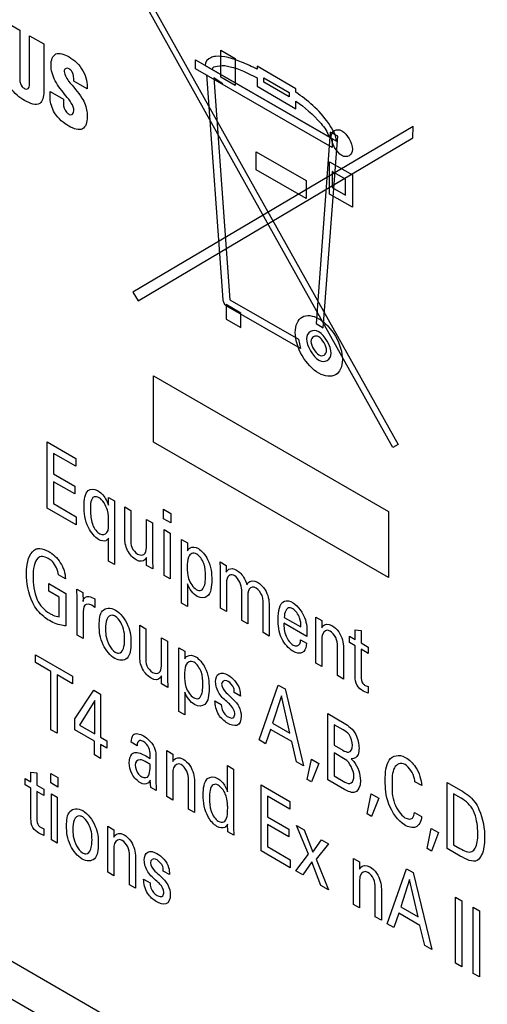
# Model space of a CAD drawing. Header units: inches. Extents: x 0 to 22, y 0 to 17.
# Tile 37 of 75: x 3.52 to 3.81, y 11.714 to 12.324. Entities that reach past the tile are written whole.
import ezdxf

# ---------------------------------------------------------------- set-up
doc = ezdxf.new("R2010")
doc.units = ezdxf.units.IN
doc.header["$LTSCALE"] = 1.21
doc.header["$MEASUREMENT"] = 0
doc.layers.get('0').update_dxf_attribs({"linetype": 'CONTINUOUS'})

msp = doc.modelspace()

# ---------------------------------------------------------------- linework, layer by layer
at = {"color": 3, "linetype": 'CONTINUOUS'}
for p, q in [((2.41393, 12.37634), (3.80976, 11.5704)), ((3.76839, 11.57062), (2.42842, 12.3443))]:
    msp.add_line(p, q, dxfattribs=at)
at = {"color": 40, "linetype": 'CONTINUOUS'}
for p, q in [((3.58759, 12.35942), (3.75452, 12.06074)), ((3.75133, 12.05901), (3.58761, 12.35223)), ((3.51135, 12.3228), (3.52016, 12.31772)), ((3.52016, 12.31772), (3.52016, 12.28682)), ((3.52628, 12.31418), (3.53508, 12.3091)), ((3.52628, 12.28355), (3.52628, 12.31418)), ((3.53508, 12.3091), (3.53508, 12.27944)), ((3.6448, 12.30531), (3.65368, 12.30018)), ((3.6448, 12.28845), (3.6448, 12.30531)), ((3.62903, 12.29937), (3.71362, 12.25053)), ((3.62903, 12.29375), (3.62903, 12.29937)), ((3.63503, 12.29571), (3.71634, 12.24876)), ((3.65368, 12.30018), (3.65368, 12.28332)), ((3.69126, 12.28138), (3.66718, 12.29528)), ((3.66718, 12.29528), (3.66718, 12.29342)), ((3.71362, 12.2449), (3.62903, 12.29375)), ((3.64606, 12.15038), (3.63597, 12.29016)), ((3.65368, 12.28332), (3.6448, 12.28845)), ((3.56191, 12.28134), (3.55376, 12.28605)), ((3.64591, 12.28442), (3.64035, 12.28801)), ((3.64035, 12.28801), (3.65034, 12.15055)), ((3.66718, 12.28804), (3.66718, 12.28286)), ((3.66718, 12.28286), (3.69126, 12.26896)), ((3.67138, 12.28818), (3.68709, 12.27911)), ((3.67138, 12.28539), (3.67138, 12.28818)), ((3.68709, 12.27632), (3.67138, 12.28539)), ((3.53905, 12.27957), (3.54724, 12.27484)), ((3.53905, 12.2752), (3.53905, 12.27957)), ((3.68709, 12.27911), (3.68709, 12.27632)), ((3.69126, 12.27917), (3.69126, 12.28138)), ((3.54724, 12.27484), (3.54724, 12.27194)), ((3.69126, 12.26896), (3.69126, 12.27363)), ((3.76376, 12.25799), (3.5903, 12.15531)), ((3.76372, 12.25086), (3.76376, 12.25799)), ((3.71239, 12.25445), (3.70378, 12.13579)), ((3.70812, 12.13313), (3.71717, 12.25198)), ((3.71717, 12.25198), (3.71239, 12.25445)), ((3.59344, 12.14993), (3.76372, 12.25086)), ((3.71362, 12.25053), (3.71362, 12.2449)), ((3.66653, 12.24228), (3.69747, 12.22442)), ((3.66653, 12.23114), (3.66653, 12.24228)), ((3.71207, 12.23603), (3.72617, 12.22789)), ((3.71207, 12.21603), (3.71207, 12.23603)), ((3.69747, 12.21328), (3.66653, 12.23114)), ((3.72202, 12.22524), (3.71362, 12.23009)), ((3.71362, 12.23009), (3.71362, 12.22021)), ((3.72617, 12.22789), (3.72617, 12.20789)), ((3.69747, 12.22442), (3.69747, 12.21328)), ((3.72202, 12.21536), (3.72202, 12.22524)), ((3.72617, 12.20789), (3.71207, 12.21603)), ((3.71362, 12.22021), (3.72202, 12.21536)), ((3.5903, 12.15531), (3.59344, 12.14993)), ((3.65034, 12.15055), (3.69273, 12.12607)), ((3.65717, 12.14222), (3.64798, 12.14752)), ((3.64798, 12.14752), (3.64798, 12.13857)), ((3.694, 12.1202), (3.64806, 12.14673)), ((3.65717, 12.13327), (3.65717, 12.14222)), ((3.64798, 12.13857), (3.65717, 12.13327)), ((3.70378, 12.13579), (3.70812, 12.13313)), ((3.69273, 12.12607), (3.694, 12.1202)), ((3.60308, 12.10326), (3.74847, 12.01931)), ((3.60308, 12.06231), (3.60308, 12.10326)), ((3.53711, 12.06238), (3.55489, 12.05211)), ((3.53711, 12.0214), (3.53711, 12.06238)), ((3.74847, 11.97836), (3.60308, 12.06231)), ((3.75452, 12.06074), (3.75133, 12.05901)), ((3.55489, 12.04728), (3.54104, 12.05528)), ((3.54104, 12.05528), (3.54104, 12.04251)), ((3.55489, 12.05211), (3.55489, 12.04728)), ((3.54104, 12.04251), (3.55423, 12.0349)), ((3.55423, 12.03013), (3.54104, 12.03774)), ((3.54104, 12.03774), (3.54104, 12.02412)), ((3.55423, 12.0349), (3.55423, 12.03013)), ((3.57505, 12.02327), (3.57516, 12.02792)), ((3.57516, 12.02792), (3.57889, 12.02576)), ((3.55521, 12.01095), (3.53711, 12.0214)), ((3.54104, 12.02412), (3.55521, 12.01594)), ((3.57882, 12.02115), (3.57882, 11.98636)), ((3.58519, 12.02213), (3.58896, 12.01995)), ((3.58519, 12.003), (3.58519, 12.02213)), ((3.58896, 12.01995), (3.58896, 12.00162)), ((3.60923, 12.02062), (3.61367, 12.01805)), ((3.60923, 12.01477), (3.60923, 12.02062)), ((3.55521, 12.01594), (3.55521, 12.01095)), ((3.59862, 12.01438), (3.60243, 12.01218)), ((3.59862, 11.99826), (3.59862, 12.01438)), ((3.61367, 12.01221), (3.60923, 12.01477)), ((3.61367, 12.01805), (3.61367, 12.01221)), ((3.74847, 12.01931), (3.74847, 11.97836)), ((3.60243, 12.01218), (3.60243, 11.98902)), ((3.60962, 12.00802), (3.61332, 12.00589)), ((3.60962, 11.97953), (3.60962, 12.00802)), ((3.57509, 11.98852), (3.57509, 12.00265)), ((3.61332, 12.00589), (3.61332, 11.9774)), ((3.62027, 12.00187), (3.624, 11.99972)), ((3.62039, 11.99715), (3.62027, 12.00187)), ((3.62039, 11.96236), (3.62039, 11.99715)), ((3.624, 11.99972), (3.62408, 11.99496)), ((3.5987, 11.98584), (3.59862, 11.99077)), ((3.57882, 11.98636), (3.57509, 11.98852)), ((3.60255, 11.98361), (3.5987, 11.98584)), ((3.60243, 11.98902), (3.60255, 11.98361)), ((3.64439, 11.98795), (3.64812, 11.98579)), ((3.64447, 11.9841), (3.64439, 11.98795)), ((3.64447, 11.95941), (3.64447, 11.9841)), ((3.64812, 11.98579), (3.64812, 11.98165)), ((3.54849, 11.97755), (3.54421, 11.98002)), ((3.61332, 11.9774), (3.60962, 11.97953)), ((3.5382, 11.97452), (3.54861, 11.96851)), ((3.5382, 11.96981), (3.5382, 11.97452)), ((3.55557, 11.97119), (3.5593, 11.96904)), ((3.55577, 11.96529), (3.55557, 11.97119)), ((3.62404, 11.97438), (3.62404, 11.96025)), ((3.6482, 11.97343), (3.6482, 11.95726)), ((3.54468, 11.96607), (3.5382, 11.96981)), ((3.54468, 11.95393), (3.54468, 11.96607)), ((3.54861, 11.96851), (3.54861, 11.94831)), ((3.55577, 11.94258), (3.55577, 11.96529)), ((3.5593, 11.96904), (3.55938, 11.96349)), ((3.56409, 11.96638), (3.56664, 11.96503)), ((3.56664, 11.96503), (3.56664, 11.9598)), ((3.6577, 11.95177), (3.6577, 11.97061)), ((3.66143, 11.96556), (3.66143, 11.94961)), ((3.56594, 11.96044), (3.56488, 11.96111)), ((3.56664, 11.9598), (3.56594, 11.96044)), ((3.62404, 11.96025), (3.62039, 11.96236)), ((3.6482, 11.95726), (3.64447, 11.95941)), ((3.67093, 11.94413), (3.67093, 11.96241)), ((3.67466, 11.9611), (3.67466, 11.94197)), ((3.5595, 11.95559), (3.5595, 11.94043)), ((3.68399, 11.95362), (3.69423, 11.9477)), ((3.70351, 11.95381), (3.70721, 11.95168)), ((3.70355, 11.95049), (3.70351, 11.95381)), ((3.59446, 11.94874), (3.59823, 11.94656)), ((3.59446, 11.92961), (3.59446, 11.94874)), ((3.59823, 11.94656), (3.59823, 11.92823)), ((3.66143, 11.94961), (3.6577, 11.95177)), ((3.698, 11.94178), (3.68383, 11.94997)), ((3.70355, 11.9253), (3.70355, 11.95049)), ((3.70721, 11.95168), (3.70724, 11.94706)), ((3.5595, 11.94043), (3.55577, 11.94258)), ((3.60789, 11.94098), (3.6117, 11.93878)), ((3.60789, 11.92487), (3.60789, 11.94098)), ((3.67466, 11.94197), (3.67093, 11.94413)), ((3.72441, 11.94186), (3.72791, 11.93984)), ((3.72441, 11.93794), (3.72441, 11.94186)), ((3.72791, 11.9458), (3.73156, 11.94539)), ((3.72791, 11.93984), (3.72791, 11.9458)), ((3.73156, 11.94539), (3.73156, 11.93773)), ((3.6117, 11.93878), (3.6117, 11.91563)), ((3.61862, 11.93479), (3.62235, 11.93263)), ((3.61874, 11.93006), (3.61862, 11.93479)), ((3.69412, 11.93965), (3.69781, 11.93752)), ((3.70724, 11.93956), (3.70724, 11.92316)), ((3.71694, 11.91756), (3.71694, 11.93567)), ((3.72071, 11.93474), (3.72071, 11.91539)), ((3.72791, 11.93592), (3.72441, 11.93794)), ((3.72791, 11.91691), (3.72791, 11.93592)), ((3.73156, 11.93773), (3.73595, 11.93519)), ((3.73595, 11.93519), (3.73595, 11.93128)), ((3.52994, 11.93044), (3.55283, 11.91722)), ((3.52994, 11.92562), (3.52994, 11.93044)), ((3.61874, 11.89527), (3.61874, 11.93006)), ((3.62235, 11.93263), (3.62243, 11.92788)), ((3.73595, 11.93128), (3.73156, 11.93381)), ((3.73156, 11.93381), (3.73156, 11.91673)), ((3.53944, 11.92013), (3.52994, 11.92562)), ((3.70724, 11.92316), (3.70355, 11.9253)), ((3.53944, 11.88398), (3.53944, 11.92013)), ((3.55283, 11.9124), (3.54333, 11.91788)), ((3.54333, 11.91788), (3.54333, 11.88173)), ((3.55283, 11.91722), (3.55283, 11.9124)), ((3.60797, 11.91244), (3.60789, 11.91737)), ((3.72071, 11.91539), (3.71694, 11.91756)), ((3.61182, 11.91022), (3.60797, 11.91244)), ((3.6117, 11.91563), (3.61182, 11.91022)), ((3.66836, 11.87758), (3.68029, 11.91166)), ((3.68029, 11.91166), (3.68449, 11.90924)), ((3.73419, 11.91141), (3.73595, 11.91067)), ((3.73595, 11.91067), (3.73595, 11.90653)), ((3.55422, 11.89071), (3.566, 11.90843)), ((3.566, 11.90843), (3.57023, 11.90598)), ((3.57023, 11.90598), (3.57023, 11.8793)), ((3.62239, 11.9073), (3.62239, 11.89317)), ((3.6568, 11.90485), (3.65303, 11.90703)), ((3.68222, 11.90493), (3.67672, 11.88802)), ((3.68744, 11.88183), (3.68222, 11.90493)), ((3.68449, 11.90924), (3.69596, 11.86164)), ((3.73595, 11.90653), (3.73289, 11.90795)), ((3.56659, 11.90213), (3.5572, 11.88683)), ((3.56659, 11.88141), (3.56659, 11.90213)), ((3.64109, 11.90178), (3.64498, 11.89953)), ((3.62239, 11.89317), (3.61874, 11.89527)), ((3.71102, 11.89392), (3.72114, 11.88808)), ((3.71102, 11.85294), (3.71102, 11.89392)), ((3.55422, 11.88396), (3.55422, 11.89071)), ((3.5572, 11.88683), (3.56659, 11.88141)), ((3.67672, 11.88802), (3.68744, 11.88183)), ((3.72048, 11.88381), (3.71483, 11.88707)), ((3.71483, 11.88707), (3.71483, 11.87442)), ((3.54333, 11.88173), (3.53944, 11.88398)), ((3.56647, 11.87688), (3.55422, 11.88396)), ((3.57023, 11.8793), (3.5742, 11.87701)), ((3.67546, 11.88414), (3.6724, 11.87524)), ((3.68861, 11.87655), (3.67546, 11.88414)), ((3.56647, 11.86837), (3.56647, 11.87688)), ((3.5742, 11.87242), (3.57023, 11.87471)), ((3.57023, 11.87471), (3.57023, 11.8662)), ((3.5742, 11.87701), (3.5742, 11.87242)), ((3.59283, 11.87404), (3.58914, 11.87617)), ((3.6724, 11.87524), (3.66836, 11.87758)), ((3.69168, 11.86411), (3.68861, 11.87655)), ((3.71483, 11.87442), (3.72032, 11.87124)), ((3.57023, 11.8662), (3.56647, 11.86837)), ((3.59825, 11.86773), (3.60092, 11.86602)), ((3.60453, 11.86717), (3.60437, 11.85364)), ((3.61125, 11.871), (3.61495, 11.86887)), ((3.61129, 11.86769), (3.61125, 11.871)), ((3.61129, 11.84249), (3.61129, 11.86769)), ((3.61495, 11.86887), (3.61498, 11.86425)), ((3.7217, 11.86557), (3.71483, 11.86953)), ((3.71483, 11.86953), (3.71483, 11.85535)), ((3.64884, 11.86173), (3.65253, 11.8596)), ((3.64884, 11.84544), (3.64884, 11.86173)), ((3.69596, 11.86164), (3.69168, 11.86411)), ((3.69829, 11.85315), (3.7008, 11.86565)), ((3.7008, 11.86565), (3.70536, 11.86302)), ((3.70536, 11.86302), (3.70096, 11.85161)), ((3.5271, 11.85763), (3.53074, 11.85723)), ((3.5271, 11.85167), (3.5271, 11.85763)), ((3.53074, 11.85723), (3.53074, 11.84956)), ((3.53935, 11.85685), (3.54379, 11.85429)), ((3.53935, 11.85101), (3.53935, 11.85685)), ((3.61498, 11.85676), (3.61498, 11.84036)), ((3.65253, 11.8596), (3.65253, 11.82322)), ((3.71483, 11.85535), (3.72154, 11.85147)), ((3.5236, 11.85369), (3.5271, 11.85167)), ((3.5236, 11.84977), (3.5236, 11.85369)), ((3.5271, 11.84776), (3.5236, 11.84977)), ((3.53074, 11.84956), (3.53514, 11.84702)), ((3.54379, 11.84844), (3.53935, 11.85101)), ((3.54379, 11.85429), (3.54379, 11.84844)), ((3.60135, 11.84823), (3.601, 11.85269)), ((3.60437, 11.85364), (3.60468, 11.84631)), ((3.62468, 11.83476), (3.62468, 11.85286)), ((3.62845, 11.85194), (3.62845, 11.83258)), ((3.66963, 11.84978), (3.68741, 11.83951)), ((3.66963, 11.80881), (3.66963, 11.84978)), ((3.70096, 11.85161), (3.69829, 11.85315)), ((3.72134, 11.84698), (3.71102, 11.85294)), ((3.76914, 11.8493), (3.76494, 11.85172)), ((3.78499, 11.85122), (3.79319, 11.84648)), ((3.78499, 11.81024), (3.78499, 11.85122)), ((3.5271, 11.82874), (3.5271, 11.84776)), ((3.53514, 11.84311), (3.53074, 11.84565)), ((3.53074, 11.84565), (3.53074, 11.82856)), ((3.53514, 11.84702), (3.53514, 11.84311)), ((3.53975, 11.84425), (3.54343, 11.84212)), ((3.53975, 11.81576), (3.53975, 11.84425)), ((3.60468, 11.84631), (3.60135, 11.84823)), ((3.68741, 11.83469), (3.67356, 11.84269)), ((3.67356, 11.84269), (3.67356, 11.82992)), ((3.73541, 11.83171), (3.73792, 11.84422)), ((3.73792, 11.84422), (3.74248, 11.84159)), ((3.79362, 11.84152), (3.78891, 11.84424)), ((3.78891, 11.84424), (3.78891, 11.81263)), ((3.54343, 11.84212), (3.54343, 11.81363)), ((3.61498, 11.84036), (3.61129, 11.84249)), ((3.68741, 11.83951), (3.68741, 11.83469)), ((3.74248, 11.84159), (3.73808, 11.83017)), ((3.62845, 11.83258), (3.62468, 11.83476)), ((3.73808, 11.83017), (3.73541, 11.83171)), ((3.76474, 11.83271), (3.76907, 11.83022)), ((3.649, 11.82072), (3.64892, 11.82531)), ((3.67356, 11.82992), (3.68675, 11.82231)), ((3.68675, 11.81754), (3.67356, 11.82516)), ((3.67356, 11.82516), (3.67356, 11.81154)), ((3.69155, 11.82464), (3.69638, 11.82185)), ((3.69893, 11.80681), (3.69155, 11.82464)), ((3.53514, 11.81836), (3.53208, 11.81979)), ((3.53338, 11.82324), (3.53514, 11.82251)), ((3.53514, 11.82251), (3.53514, 11.81836)), ((3.5747, 11.82407), (3.5784, 11.82193)), ((3.57475, 11.82075), (3.5747, 11.82407)), ((3.57475, 11.79555), (3.57475, 11.82075)), ((3.5784, 11.82193), (3.57844, 11.81732)), ((3.65269, 11.81859), (3.649, 11.82072)), ((3.65253, 11.82322), (3.65269, 11.81859)), ((3.68675, 11.82231), (3.68675, 11.81754)), ((3.69638, 11.82185), (3.70164, 11.80809)), ((3.77253, 11.81028), (3.77505, 11.82279)), ((3.77505, 11.82279), (3.7796, 11.82016)), ((3.7796, 11.82016), (3.7752, 11.80874)), ((3.54343, 11.81363), (3.53975, 11.81576)), ((3.70164, 11.80809), (3.70714, 11.81564)), ((3.7115, 11.81312), (3.7038, 11.80366)), ((3.70714, 11.81564), (3.7115, 11.81312)), ((3.78891, 11.81263), (3.79276, 11.81041)), ((3.57844, 11.80982), (3.57844, 11.79342)), ((3.68773, 11.79836), (3.66963, 11.80881)), ((3.67356, 11.81154), (3.68773, 11.80335)), ((3.69112, 11.7964), (3.69893, 11.80681)), ((3.7752, 11.80874), (3.77253, 11.81028)), ((3.79296, 11.80563), (3.78499, 11.81024)), ((3.58814, 11.78782), (3.58814, 11.80593)), ((3.5919, 11.805), (3.5919, 11.78565)), ((3.68773, 11.80335), (3.68773, 11.79836)), ((3.70101, 11.80209), (3.69544, 11.79391)), ((3.70663, 11.78744), (3.70101, 11.80209)), ((3.7038, 11.80366), (3.7115, 11.78463)), ((3.72695, 11.8042), (3.73063, 11.80207)), ((3.72699, 11.80089), (3.72695, 11.8042)), ((3.72699, 11.77569), (3.72699, 11.80089)), ((3.73063, 11.80207), (3.73067, 11.79745)), ((3.57844, 11.79342), (3.57475, 11.79555)), ((3.6129, 11.79413), (3.60906, 11.79635)), ((3.69544, 11.79391), (3.69112, 11.7964)), ((3.74777, 11.76369), (3.7597, 11.79777)), ((3.7597, 11.79777), (3.76391, 11.79535)), ((3.76391, 11.79535), (3.77537, 11.74776)), ((3.5919, 11.78565), (3.58814, 11.78782)), ((3.5969, 11.79122), (3.60086, 11.78893)), ((3.73067, 11.78996), (3.73067, 11.77356)), ((3.76163, 11.79104), (3.75613, 11.77413)), ((3.76685, 11.76794), (3.76163, 11.79104)), ((3.7115, 11.78463), (3.70663, 11.78744)), ((3.74037, 11.76796), (3.74037, 11.78606)), ((3.74414, 11.78514), (3.74414, 11.76578)), ((3.73067, 11.77356), (3.72699, 11.77569)), ((3.79015, 11.7802), (3.79408, 11.77793)), ((3.79015, 11.73922), (3.79015, 11.7802)), ((3.79408, 11.77793), (3.79408, 11.73695)), ((3.75488, 11.77026), (3.75181, 11.76136)), ((3.76803, 11.76267), (3.75488, 11.77026)), ((3.75613, 11.77413), (3.76685, 11.76794)), ((3.80107, 11.77389), (3.805, 11.77162)), ((3.80107, 11.73291), (3.80107, 11.77389)), ((3.805, 11.77162), (3.805, 11.73065)), ((3.74414, 11.76578), (3.74037, 11.76796)), ((3.75181, 11.76136), (3.74777, 11.76369)), ((3.77109, 11.75023), (3.76803, 11.76267)), ((3.77537, 11.74776), (3.77109, 11.75023)), ((3.79408, 11.73695), (3.79015, 11.73922)), ((3.805, 11.73065), (3.80107, 11.73291))]:
    msp.add_line(p, q, dxfattribs=at)
for centre, radius, start, end in [((3.713, 12.02123), 0.13419, 178.06361, 180.03321), ((3.58792, 11.84483), 0.0218, 53.40133, 60.0656)]:
    msp.add_arc(centre, radius, start, end, dxfattribs=at)
for points, knots in [([(3.53953, 12.2959), (3.53953, 12.29903), (3.54159, 12.30498), (3.54784, 12.30277), (3.55069, 12.30113)], [0, 0, 0, 0, 0.488197, 1, 1, 1, 1]), ([(3.55069, 12.30113), (3.55377, 12.29935), (3.56048, 12.29327), (3.56208, 12.28456), (3.56191, 12.28134)], [0, 0, 0, 0, 0.516249, 1, 1, 1, 1]), ([(3.64136, 12.3014), (3.64032, 12.30127), (3.63763, 12.30043), (3.63503, 12.29832), (3.63503, 12.29571)], [0, 0, 0, 0, 0.349581, 1, 1, 1, 1]), ([(3.66718, 12.29342), (3.66397, 12.29506), (3.65517, 12.29922), (3.64622, 12.30196), (3.64136, 12.3014)], [0, 0, 0, 0, 0.362576, 1, 1, 1, 1]), ([(3.6395, 12.29332), (3.6395, 12.295), (3.64351, 12.29555), (3.64647, 12.29596), (3.64875, 12.29536)], [0, 0, 0, 0, 0.381232, 1, 1, 1, 1]), ([(3.64875, 12.29536), (3.64933, 12.29521), (3.65519, 12.29431), (3.66157, 12.29096), (3.66718, 12.28804)], [0, 0, 0, 0, 0.096804, 1, 1, 1, 1]), ([(3.52319, 12.27406), (3.52016, 12.27581), (3.51343, 12.28095), (3.51135, 12.28983), (3.51135, 12.29314)], [0, 0, 0, 0, 0.513647, 1, 1, 1, 1]), ([(3.55376, 12.28605), (3.55367, 12.2879), (3.55373, 12.29109), (3.55143, 12.29324), (3.55084, 12.29362)], [0, 0, 0, 0, 0.726028, 1, 1, 1, 1]), ([(3.52016, 12.28682), (3.52016, 12.28555), (3.52099, 12.28279), (3.52272, 12.28168), (3.52324, 12.28138)], [0, 0, 0, 0, 0.676668, 1, 1, 1, 1]), ([(3.53508, 12.27944), (3.53508, 12.27638), (3.53341, 12.26964), (3.52646, 12.27217), (3.52319, 12.27406)], [0, 0, 0, 0, 0.447699, 1, 1, 1, 1]), ([(3.71634, 12.24876), (3.71634, 12.25207), (3.70827, 12.26645), (3.69833, 12.27415), (3.69126, 12.27917)], [0, 0, 0, 0, 0.287177, 1, 1, 1, 1]), ([(3.55057, 12.25818), (3.5475, 12.25996), (3.54148, 12.26463), (3.53905, 12.27258), (3.53905, 12.2752)], [0, 0, 0, 0, 0.574536, 1, 1, 1, 1]), ([(3.54724, 12.27194), (3.54724, 12.27042), (3.54815, 12.26718), (3.55019, 12.26582), (3.55078, 12.26548)], [0, 0, 0, 0, 0.688927, 1, 1, 1, 1]), ([(3.55869, 12.27556), (3.56028, 12.27301), (3.56182, 12.26862), (3.56195, 12.26498), (3.56195, 12.26386)], [0, 0, 0, 0, 0.687372, 1, 1, 1, 1]), ([(3.69126, 12.27363), (3.69659, 12.26983), (3.70374, 12.26417), (3.711, 12.25451), (3.71151, 12.25175)], [0, 0, 0, 0, 0.709606, 1, 1, 1, 1]), ([(3.56195, 12.26386), (3.56195, 12.26063), (3.56005, 12.25429), (3.55353, 12.25647), (3.55057, 12.25818)], [0, 0, 0, 0, 0.485735, 1, 1, 1, 1]), ([(3.69081, 12.13032), (3.69081, 12.13463), (3.69394, 12.14179), (3.7017, 12.14091), (3.70543, 12.13876)], [0, 0, 0, 0, 0.499779, 1, 1, 1, 1]), ([(3.70543, 12.13876), (3.70916, 12.13661), (3.71691, 12.12851), (3.72003, 12.11776), (3.72003, 12.11346)], [0, 0, 0, 0, 0.499887, 1, 1, 1, 1]), ([(3.72003, 12.11346), (3.72003, 12.10915), (3.71692, 12.10198), (3.70915, 12.10286), (3.70543, 12.10501)], [0, 0, 0, 0, 0.500334, 1, 1, 1, 1]), ([(3.56005, 12.02251), (3.56005, 12.02638), (3.56065, 12.0331), (3.5662, 12.03355), (3.56834, 12.03232)], [0, 0, 0, 0, 0.611267, 1, 1, 1, 1]), ([(3.56834, 12.03232), (3.56922, 12.0318), (3.57207, 12.02968), (3.57419, 12.02574), (3.57505, 12.02327)], [0, 0, 0, 0, 0.316498, 1, 1, 1, 1]), ([(3.56928, 12.0278), (3.56818, 12.02843), (3.56421, 12.02901), (3.5639, 12.02375), (3.5639, 12.02063)], [0, 0, 0, 0, 0.287558, 1, 1, 1, 1]), ([(3.57521, 12.01308), (3.57521, 12.01527), (3.57531, 12.02001), (3.57149, 12.02652), (3.56928, 12.0278)], [0, 0, 0, 0, 0.461922, 1, 1, 1, 1]), ([(3.56904, 12.00188), (3.56668, 12.00324), (3.56076, 12.01061), (3.56005, 12.01848), (3.56005, 12.02251)], [0, 0, 0, 0, 0.40369, 1, 1, 1, 1]), ([(3.5639, 12.02063), (3.5639, 12.02), (3.56399, 12.01686), (3.56446, 12.01338), (3.56551, 12.01062)], [0, 0, 0, 0, 0.201537, 1, 1, 1, 1]), ([(3.56975, 12.00539), (3.57151, 12.00438), (3.57546, 12.00546), (3.57521, 12.01053), (3.57521, 12.01308)], [0, 0, 0, 0, 0.443472, 1, 1, 1, 1]), ([(3.59234, 11.98923), (3.59037, 11.99036), (3.58594, 11.99495), (3.58519, 12.00059), (3.58519, 12.003)], [0, 0, 0, 0, 0.485127, 1, 1, 1, 1]), ([(3.58896, 12.00162), (3.58896, 12.0002), (3.58899, 11.99691), (3.59184, 11.99365), (3.59316, 11.99289)], [0, 0, 0, 0, 0.482712, 1, 1, 1, 1]), ([(3.52426, 11.98059), (3.52426, 11.98191), (3.52459, 11.98845), (3.52671, 11.99459), (3.53035, 11.99603)], [0, 0, 0, 0, 0.193697, 1, 1, 1, 1]), ([(3.53035, 11.99603), (3.53101, 11.99629), (3.53343, 11.99661), (3.53631, 11.99548), (3.53824, 11.99437)], [0, 0, 0, 0, 0.310744, 1, 1, 1, 1]), ([(3.62408, 11.99496), (3.62448, 11.99572), (3.62601, 11.99759), (3.62895, 11.99732), (3.6308, 11.99625)], [0, 0, 0, 0, 0.338243, 1, 1, 1, 1]), ([(3.6308, 11.99625), (3.63295, 11.99501), (3.63853, 11.98804), (3.63908, 11.98062), (3.63908, 11.97671)], [0, 0, 0, 0, 0.388734, 1, 1, 1, 1]), ([(3.54421, 11.98002), (3.54393, 11.98263), (3.54175, 11.98751), (3.53867, 11.98963), (3.53781, 11.99013)], [0, 0, 0, 0, 0.712324, 1, 1, 1, 1]), ([(3.53824, 11.99437), (3.53886, 11.99401), (3.54197, 11.99209), (3.54506, 11.98831), (3.5466, 11.98517)], [0, 0, 0, 0, 0.200696, 1, 1, 1, 1]), ([(3.59862, 11.99077), (3.59842, 11.99032), (3.59739, 11.98808), (3.59446, 11.988), (3.59234, 11.98923)], [0, 0, 0, 0, 0.198648, 1, 1, 1, 1]), ([(3.62981, 11.99284), (3.6276, 11.99412), (3.62377, 11.99188), (3.62392, 11.98693), (3.62392, 11.98467)], [0, 0, 0, 0, 0.529895, 1, 1, 1, 1]), ([(3.63523, 11.97927), (3.63523, 11.98169), (3.63529, 11.98634), (3.63155, 11.99184), (3.62981, 11.99284)], [0, 0, 0, 0, 0.546708, 1, 1, 1, 1]), ([(3.5466, 11.98517), (3.54699, 11.98436), (3.54807, 11.98175), (3.54841, 11.97918), (3.54849, 11.97755)], [0, 0, 0, 0, 0.315881, 1, 1, 1, 1]), ([(3.62392, 11.98467), (3.62392, 11.98245), (3.6238, 11.97791), (3.62751, 11.97204), (3.62946, 11.97092)], [0, 0, 0, 0, 0.496386, 1, 1, 1, 1]), ([(3.64812, 11.98165), (3.64852, 11.98237), (3.64988, 11.98425), (3.65267, 11.98391), (3.65436, 11.98293)], [0, 0, 0, 0, 0.351897, 1, 1, 1, 1]), ([(3.65338, 11.97935), (3.65281, 11.97968), (3.65104, 11.98033), (3.64966, 11.97956), (3.64906, 11.97872)], [0, 0, 0, 0, 0.323573, 1, 1, 1, 1]), ([(3.65436, 11.98293), (3.65529, 11.98239), (3.65817, 11.98036), (3.66013, 11.97625), (3.6608, 11.97387)], [0, 0, 0, 0, 0.333792, 1, 1, 1, 1]), ([(3.62946, 11.97092), (3.63056, 11.97028), (3.63231, 11.96995), (3.63334, 11.9709), (3.63362, 11.97129)], [0, 0, 0, 0, 0.665903, 1, 1, 1, 1]), ([(3.63908, 11.97671), (3.63908, 11.9727), (3.63834, 11.96567), (3.63242, 11.96528), (3.63009, 11.96663)], [0, 0, 0, 0, 0.597613, 1, 1, 1, 1]), ([(3.6608, 11.97387), (3.66102, 11.97426), (3.66223, 11.9764), (3.66517, 11.97669), (3.66744, 11.97538)], [0, 0, 0, 0, 0.179048, 1, 1, 1, 1]), ([(3.66744, 11.97538), (3.66909, 11.97442), (3.67357, 11.97022), (3.67466, 11.964), (3.67466, 11.9611)], [0, 0, 0, 0, 0.39631, 1, 1, 1, 1]), ([(3.55938, 11.96349), (3.55953, 11.96427), (3.56027, 11.96647), (3.56253, 11.96696), (3.56409, 11.96638)], [0, 0, 0, 0, 0.327621, 1, 1, 1, 1]), ([(3.67093, 11.96241), (3.67093, 11.96295), (3.6709, 11.96443), (3.67065, 11.96607), (3.67027, 11.9671)], [0, 0, 0, 0, 0.368772, 1, 1, 1, 1]), ([(3.53851, 11.95164), (3.53733, 11.95232), (3.53352, 11.95481), (3.52985, 11.95936), (3.52823, 11.96269)], [0, 0, 0, 0, 0.309648, 1, 1, 1, 1]), ([(3.56488, 11.96111), (3.56327, 11.96204), (3.5595, 11.96214), (3.5595, 11.95767), (3.5595, 11.95559)], [0, 0, 0, 0, 0.470955, 1, 1, 1, 1]), ([(3.5694, 11.94862), (3.5694, 11.95215), (3.57005, 11.95933), (3.57641, 11.9599), (3.57941, 11.95816)], [0, 0, 0, 0, 0.503876, 1, 1, 1, 1]), ([(3.68937, 11.95891), (3.68874, 11.95927), (3.68544, 11.96047), (3.68402, 11.95658), (3.68399, 11.95362)], [0, 0, 0, 0, 0.194648, 1, 1, 1, 1]), ([(3.69423, 11.9477), (3.69426, 11.94945), (3.69427, 11.95333), (3.69103, 11.95795), (3.68937, 11.95891)], [0, 0, 0, 0, 0.478689, 1, 1, 1, 1]), ([(3.68944, 11.96267), (3.69256, 11.96087), (3.69857, 11.95191), (3.69806, 11.94501), (3.698, 11.94178)], [0, 0, 0, 0, 0.524489, 1, 1, 1, 1]), ([(3.53851, 11.95618), (3.53925, 11.95576), (3.54135, 11.95467), (3.54341, 11.9541), (3.54468, 11.95393)], [0, 0, 0, 0, 0.349419, 1, 1, 1, 1]), ([(3.57941, 11.95425), (3.57875, 11.95463), (3.57462, 11.956), (3.57325, 11.95062), (3.57325, 11.94674)], [0, 0, 0, 0, 0.165408, 1, 1, 1, 1]), ([(3.57941, 11.95816), (3.58242, 11.95643), (3.58851, 11.94853), (3.58907, 11.94097), (3.58907, 11.93766)], [0, 0, 0, 0, 0.511446, 1, 1, 1, 1]), ([(3.58514, 11.9401), (3.58514, 11.94167), (3.58512, 11.94601), (3.58192, 11.9528), (3.57941, 11.95425)], [0, 0, 0, 0, 0.35134, 1, 1, 1, 1]), ([(3.68933, 11.93265), (3.68677, 11.93413), (3.68065, 11.94116), (3.68018, 11.94886), (3.68018, 11.95253)], [0, 0, 0, 0, 0.44684, 1, 1, 1, 1]), ([(3.54861, 11.94831), (3.54808, 11.94836), (3.54488, 11.94872), (3.54139, 11.94998), (3.53851, 11.95164)], [0, 0, 0, 0, 0.165521, 1, 1, 1, 1]), ([(3.5791, 11.92815), (3.57637, 11.92973), (3.57021, 11.93708), (3.5694, 11.94498), (3.5694, 11.94862)], [0, 0, 0, 0, 0.464006, 1, 1, 1, 1]), ([(3.57325, 11.94674), (3.57325, 11.94533), (3.57333, 11.94087), (3.57642, 11.93367), (3.57918, 11.93208)], [0, 0, 0, 0, 0.307815, 1, 1, 1, 1]), ([(3.68383, 11.94997), (3.68379, 11.94749), (3.68389, 11.94257), (3.6878, 11.9374), (3.68949, 11.93642)], [0, 0, 0, 0, 0.562277, 1, 1, 1, 1]), ([(3.70724, 11.94706), (3.7074, 11.94741), (3.70845, 11.9496), (3.71134, 11.94986), (3.71356, 11.94857)], [0, 0, 0, 0, 0.158558, 1, 1, 1, 1]), ([(3.71356, 11.94857), (3.71505, 11.94772), (3.7193, 11.94385), (3.72071, 11.93767), (3.72071, 11.93474)], [0, 0, 0, 0, 0.368607, 1, 1, 1, 1]), ([(3.71238, 11.94511), (3.7103, 11.94632), (3.70739, 11.94436), (3.70724, 11.94083), (3.70724, 11.93956)], [0, 0, 0, 0, 0.65656, 1, 1, 1, 1]), ([(3.58907, 11.93766), (3.58907, 11.93395), (3.58819, 11.92688), (3.58192, 11.92652), (3.5791, 11.92815)], [0, 0, 0, 0, 0.532644, 1, 1, 1, 1]), ([(3.57918, 11.93208), (3.5799, 11.93166), (3.58413, 11.93044), (3.58514, 11.93618), (3.58514, 11.9401)], [0, 0, 0, 0, 0.175569, 1, 1, 1, 1]), ([(3.68949, 11.93642), (3.69115, 11.93546), (3.6937, 11.93616), (3.69405, 11.93879), (3.69412, 11.93965)], [0, 0, 0, 0, 0.679595, 1, 1, 1, 1]), ([(3.60161, 11.91584), (3.59964, 11.91697), (3.59521, 11.92156), (3.59446, 11.92721), (3.59446, 11.92961)], [0, 0, 0, 0, 0.484972, 1, 1, 1, 1]), ([(3.59823, 11.92823), (3.59823, 11.92681), (3.59826, 11.92352), (3.60111, 11.92026), (3.60243, 11.9195)], [0, 0, 0, 0, 0.482734, 1, 1, 1, 1]), ([(3.62243, 11.92788), (3.62283, 11.92863), (3.62436, 11.9305), (3.6273, 11.93023), (3.62915, 11.92917)], [0, 0, 0, 0, 0.338244, 1, 1, 1, 1]), ([(3.62915, 11.92917), (3.6313, 11.92792), (3.63688, 11.92095), (3.63743, 11.91353), (3.63743, 11.90963)], [0, 0, 0, 0, 0.388749, 1, 1, 1, 1]), ([(3.69612, 11.93254), (3.69586, 11.93226), (3.69422, 11.93091), (3.69144, 11.93143), (3.68933, 11.93265)], [0, 0, 0, 0, 0.175415, 1, 1, 1, 1]), ([(3.62816, 11.92576), (3.62595, 11.92703), (3.62212, 11.9248), (3.62227, 11.91985), (3.62227, 11.91758)], [0, 0, 0, 0, 0.529774, 1, 1, 1, 1]), ([(3.63358, 11.91219), (3.63358, 11.9146), (3.63364, 11.91926), (3.6299, 11.92476), (3.62816, 11.92576)], [0, 0, 0, 0, 0.546708, 1, 1, 1, 1]), ([(3.60789, 11.91737), (3.60769, 11.91693), (3.60666, 11.91469), (3.60373, 11.91461), (3.60161, 11.91584)], [0, 0, 0, 0, 0.198609, 1, 1, 1, 1]), ([(3.62227, 11.91758), (3.62227, 11.91536), (3.62215, 11.91082), (3.62586, 11.90495), (3.62781, 11.90383)], [0, 0, 0, 0, 0.496401, 1, 1, 1, 1]), ([(3.64148, 11.91364), (3.64148, 11.91589), (3.64294, 11.91995), (3.64721, 11.91896), (3.64918, 11.91782)], [0, 0, 0, 0, 0.496544, 1, 1, 1, 1]), ([(3.73289, 11.90795), (3.73159, 11.90871), (3.72834, 11.91117), (3.72791, 11.91525), (3.72791, 11.91691)], [0, 0, 0, 0, 0.475972, 1, 1, 1, 1]), ([(3.73156, 11.91673), (3.73156, 11.91552), (3.73193, 11.91297), (3.73367, 11.91171), (3.73419, 11.91141)], [0, 0, 0, 0, 0.669525, 1, 1, 1, 1]), ([(3.64906, 11.90075), (3.64721, 11.90243), (3.64317, 11.90568), (3.64148, 11.91147), (3.64148, 11.91364)], [0, 0, 0, 0, 0.505361, 1, 1, 1, 1]), ([(3.64922, 11.91389), (3.64893, 11.91405), (3.64709, 11.91508), (3.64522, 11.91392), (3.64522, 11.91211)], [0, 0, 0, 0, 0.154882, 1, 1, 1, 1]), ([(3.65303, 11.90703), (3.65305, 11.90788), (3.65295, 11.91049), (3.65052, 11.91314), (3.64922, 11.91389)], [0, 0, 0, 0, 0.364036, 1, 1, 1, 1]), ([(3.62781, 11.90383), (3.62891, 11.90319), (3.63066, 11.90287), (3.63169, 11.90381), (3.63197, 11.90421)], [0, 0, 0, 0, 0.665903, 1, 1, 1, 1]), ([(3.63743, 11.90963), (3.63743, 11.90562), (3.6367, 11.89859), (3.63078, 11.8982), (3.62844, 11.89955)], [0, 0, 0, 0, 0.597609, 1, 1, 1, 1]), ([(3.648, 11.90687), (3.64912, 11.90584), (3.6518, 11.90336), (3.65472, 11.90055), (3.65582, 11.89844)], [0, 0, 0, 0, 0.409971, 1, 1, 1, 1]), ([(3.64879, 11.88808), (3.6469, 11.88917), (3.64237, 11.89308), (3.64108, 11.89923), (3.64109, 11.90178)], [0, 0, 0, 0, 0.458998, 1, 1, 1, 1]), ([(3.64498, 11.89953), (3.64495, 11.8978), (3.64616, 11.894), (3.64855, 11.89231), (3.6493, 11.89188)], [0, 0, 0, 0, 0.671777, 1, 1, 1, 1]), ([(3.65338, 11.894), (3.65338, 11.89551), (3.65161, 11.89867), (3.6497, 11.90017), (3.64906, 11.90075)], [0, 0, 0, 0, 0.661382, 1, 1, 1, 1]), ([(3.72621, 11.87431), (3.72621, 11.87628), (3.72507, 11.88111), (3.72172, 11.88309), (3.72048, 11.88381)], [0, 0, 0, 0, 0.578085, 1, 1, 1, 1]), ([(3.5968, 11.87657), (3.59605, 11.877), (3.59378, 11.87791), (3.59288, 11.87557), (3.59283, 11.87404)], [0, 0, 0, 0, 0.355744, 1, 1, 1, 1]), ([(3.72032, 11.87124), (3.72149, 11.87057), (3.72475, 11.86898), (3.72621, 11.8722), (3.72621, 11.87431)], [0, 0, 0, 0, 0.391076, 1, 1, 1, 1]), ([(3.58796, 11.86345), (3.58796, 11.86566), (3.58875, 11.86854), (3.59075, 11.86962), (3.59142, 11.8698)], [0, 0, 0, 0, 0.698049, 1, 1, 1, 1]), ([(3.60092, 11.86602), (3.60092, 11.86678), (3.60091, 11.86887), (3.60085, 11.87121), (3.60021, 11.87273)], [0, 0, 0, 0, 0.359215, 1, 1, 1, 1]), ([(3.61498, 11.86425), (3.61515, 11.8646), (3.6162, 11.86679), (3.61908, 11.86705), (3.62131, 11.86577)], [0, 0, 0, 0, 0.158399, 1, 1, 1, 1]), ([(3.7303, 11.87246), (3.7303, 11.87105), (3.73, 11.86736), (3.72735, 11.8659), (3.7255, 11.86598)], [0, 0, 0, 0, 0.375903, 1, 1, 1, 1]), ([(3.74657, 11.85246), (3.74657, 11.85721), (3.74704, 11.86673), (3.755, 11.86909), (3.75898, 11.8668)], [0, 0, 0, 0, 0.508902, 1, 1, 1, 1]), ([(3.59491, 11.85104), (3.59305, 11.85212), (3.58903, 11.85609), (3.58796, 11.86135), (3.58796, 11.86345)], [0, 0, 0, 0, 0.505208, 1, 1, 1, 1]), ([(3.5988, 11.86372), (3.59741, 11.86452), (3.59412, 11.86642), (3.59169, 11.86408), (3.59169, 11.86204)], [0, 0, 0, 0, 0.439302, 1, 1, 1, 1]), ([(3.59169, 11.86204), (3.59169, 11.86037), (3.59284, 11.85683), (3.59508, 11.85514), (3.59577, 11.85474)], [0, 0, 0, 0, 0.676486, 1, 1, 1, 1]), ([(3.59998, 11.85538), (3.60062, 11.85651), (3.60087, 11.85899), (3.6009, 11.86148), (3.60092, 11.86233)], [0, 0, 0, 0, 0.6606, 1, 1, 1, 1]), ([(3.62013, 11.8623), (3.61804, 11.86351), (3.61514, 11.86156), (3.61498, 11.85802), (3.61498, 11.85676)], [0, 0, 0, 0, 0.656856, 1, 1, 1, 1]), ([(3.62131, 11.86577), (3.62279, 11.86491), (3.62705, 11.86105), (3.62845, 11.85487), (3.62845, 11.85194)], [0, 0, 0, 0, 0.368783, 1, 1, 1, 1]), ([(3.7255, 11.86598), (3.72604, 11.86545), (3.72946, 11.86198), (3.73116, 11.85602), (3.73116, 11.8525)], [0, 0, 0, 0, 0.158395, 1, 1, 1, 1]), ([(3.75882, 11.86235), (3.75604, 11.86395), (3.75066, 11.8609), (3.75077, 11.8538), (3.75077, 11.85009)], [0, 0, 0, 0, 0.463553, 1, 1, 1, 1]), ([(3.76494, 11.85172), (3.76488, 11.85233), (3.76454, 11.85595), (3.76132, 11.86091), (3.75882, 11.86235)], [0, 0, 0, 0, 0.16666, 1, 1, 1, 1]), ([(3.75898, 11.8668), (3.76121, 11.86551), (3.76678, 11.86064), (3.76896, 11.85282), (3.76914, 11.8493)], [0, 0, 0, 0, 0.429646, 1, 1, 1, 1]), ([(3.63381, 11.8434), (3.63381, 11.84748), (3.63448, 11.85458), (3.64039, 11.85514), (3.64272, 11.8538)], [0, 0, 0, 0, 0.603272, 1, 1, 1, 1]), ([(3.72154, 11.85147), (3.72295, 11.85066), (3.72624, 11.85006), (3.72712, 11.85347), (3.72712, 11.85535)], [0, 0, 0, 0, 0.464969, 1, 1, 1, 1]), ([(3.601, 11.85269), (3.60062, 11.85191), (3.59938, 11.84989), (3.5966, 11.85007), (3.59491, 11.85104)], [0, 0, 0, 0, 0.358656, 1, 1, 1, 1]), ([(3.64315, 11.84958), (3.64202, 11.85023), (3.63784, 11.8504), (3.63773, 11.84472), (3.63773, 11.8413)], [0, 0, 0, 0, 0.276807, 1, 1, 1, 1]), ([(3.64272, 11.8538), (3.64363, 11.85327), (3.64628, 11.85128), (3.64815, 11.8476), (3.64884, 11.84544)], [0, 0, 0, 0, 0.351405, 1, 1, 1, 1]), ([(3.73116, 11.8525), (3.73116, 11.85127), (3.73083, 11.84802), (3.72921, 11.84573), (3.72774, 11.84517)], [0, 0, 0, 0, 0.35875, 1, 1, 1, 1]), ([(3.75846, 11.82493), (3.7546, 11.82716), (3.74692, 11.83832), (3.74657, 11.84794), (3.74657, 11.85246)], [0, 0, 0, 0, 0.496852, 1, 1, 1, 1]), ([(3.75077, 11.85009), (3.75077, 11.84639), (3.75064, 11.83944), (3.75617, 11.8309), (3.75878, 11.8294)], [0, 0, 0, 0, 0.550853, 1, 1, 1, 1]), ([(3.64228, 11.82403), (3.64039, 11.82512), (3.63473, 11.83135), (3.63381, 11.83923), (3.63381, 11.8434)], [0, 0, 0, 0, 0.343926, 1, 1, 1, 1]), ([(3.64896, 11.83538), (3.64896, 11.83631), (3.64887, 11.83907), (3.64829, 11.84218), (3.64747, 11.84419)], [0, 0, 0, 0, 0.33918, 1, 1, 1, 1]), ([(3.79319, 11.84648), (3.79621, 11.84473), (3.80094, 11.84162), (3.80392, 11.83613), (3.80462, 11.83454)], [0, 0, 0, 0, 0.709534, 1, 1, 1, 1]), ([(3.63773, 11.8413), (3.63773, 11.83882), (3.6376, 11.83413), (3.64136, 11.82831), (3.64315, 11.82728)], [0, 0, 0, 0, 0.545337, 1, 1, 1, 1]), ([(3.54917, 11.82422), (3.54917, 11.82775), (3.54983, 11.83493), (3.55618, 11.8355), (3.55919, 11.83377)], [0, 0, 0, 0, 0.503911, 1, 1, 1, 1]), ([(3.55919, 11.82985), (3.55852, 11.83023), (3.55439, 11.83161), (3.55302, 11.82623), (3.55302, 11.82235)], [0, 0, 0, 0, 0.165564, 1, 1, 1, 1]), ([(3.55919, 11.83377), (3.56219, 11.83203), (3.56828, 11.82413), (3.56884, 11.81658), (3.56884, 11.81326)], [0, 0, 0, 0, 0.511452, 1, 1, 1, 1]), ([(3.64315, 11.82728), (3.64435, 11.82658), (3.64872, 11.82608), (3.64896, 11.83192), (3.64896, 11.83538)], [0, 0, 0, 0, 0.285813, 1, 1, 1, 1]), ([(3.80391, 11.81923), (3.80391, 11.81991), (3.80378, 11.82436), (3.80305, 11.82948), (3.80116, 11.83359)], [0, 0, 0, 0, 0.154765, 1, 1, 1, 1]), ([(3.53208, 11.81979), (3.53077, 11.82054), (3.52753, 11.823), (3.5271, 11.82708), (3.5271, 11.82874)], [0, 0, 0, 0, 0.475836, 1, 1, 1, 1]), ([(3.53074, 11.82856), (3.53074, 11.82735), (3.53112, 11.8248), (3.53286, 11.82354), (3.53338, 11.82324)], [0, 0, 0, 0, 0.668798, 1, 1, 1, 1]), ([(3.56492, 11.8157), (3.56492, 11.81727), (3.56489, 11.82161), (3.5617, 11.8284), (3.55919, 11.82985)], [0, 0, 0, 0, 0.351382, 1, 1, 1, 1]), ([(3.76907, 11.83022), (3.76883, 11.82713), (3.76646, 11.82216), (3.76089, 11.82353), (3.75846, 11.82493)], [0, 0, 0, 0, 0.535863, 1, 1, 1, 1]), ([(3.55887, 11.80376), (3.55614, 11.80533), (3.54998, 11.81268), (3.54917, 11.82058), (3.54917, 11.82422)], [0, 0, 0, 0, 0.464047, 1, 1, 1, 1]), ([(3.55302, 11.82235), (3.55302, 11.82093), (3.5531, 11.81648), (3.5562, 11.80927), (3.55895, 11.80768)], [0, 0, 0, 0, 0.307765, 1, 1, 1, 1]), ([(3.57844, 11.81732), (3.5786, 11.81767), (3.57965, 11.81986), (3.58253, 11.82012), (3.58475, 11.81883)], [0, 0, 0, 0, 0.158389, 1, 1, 1, 1]), ([(3.58475, 11.81883), (3.58624, 11.81798), (3.5905, 11.81411), (3.5919, 11.80793), (3.5919, 11.805)], [0, 0, 0, 0, 0.368795, 1, 1, 1, 1]), ([(3.80018, 11.80839), (3.80105, 11.80883), (3.80341, 11.81138), (3.80391, 11.81595), (3.80391, 11.81923)], [0, 0, 0, 0, 0.296225, 1, 1, 1, 1]), ([(3.56884, 11.81326), (3.56884, 11.80955), (3.56796, 11.80249), (3.56169, 11.80213), (3.55887, 11.80376)], [0, 0, 0, 0, 0.532704, 1, 1, 1, 1]), ([(3.55895, 11.80768), (3.55967, 11.80726), (3.5639, 11.80604), (3.56492, 11.81178), (3.56492, 11.8157)], [0, 0, 0, 0, 0.175521, 1, 1, 1, 1]), ([(3.58358, 11.81537), (3.58149, 11.81658), (3.57859, 11.81462), (3.57844, 11.81108), (3.57844, 11.80982)], [0, 0, 0, 0, 0.65688, 1, 1, 1, 1]), ([(3.80811, 11.81703), (3.80811, 11.81502), (3.80773, 11.80934), (3.80582, 11.80436), (3.8034, 11.80295)], [0, 0, 0, 0, 0.336889, 1, 1, 1, 1]), ([(3.5973, 11.80308), (3.5973, 11.80533), (3.59882, 11.80939), (3.60313, 11.80833), (3.60514, 11.80718)], [0, 0, 0, 0, 0.493168, 1, 1, 1, 1]), ([(3.60502, 11.79011), (3.60313, 11.7918), (3.59905, 11.79505), (3.5973, 11.8009), (3.5973, 11.80308)], [0, 0, 0, 0, 0.508751, 1, 1, 1, 1]), ([(3.60518, 11.80324), (3.60489, 11.80341), (3.60303, 11.80445), (3.6011, 11.80333), (3.6011, 11.80151)], [0, 0, 0, 0, 0.156109, 1, 1, 1, 1]), ([(3.60906, 11.79635), (3.60908, 11.79719), (3.60897, 11.79984), (3.6065, 11.80248), (3.60518, 11.80324)], [0, 0, 0, 0, 0.360871, 1, 1, 1, 1]), ([(3.73067, 11.79745), (3.73084, 11.79781), (3.73189, 11.8), (3.73477, 11.80025), (3.737, 11.79897)], [0, 0, 0, 0, 0.158319, 1, 1, 1, 1]), ([(3.60394, 11.79624), (3.60508, 11.79519), (3.6078, 11.79269), (3.61078, 11.78986), (3.6119, 11.78772)], [0, 0, 0, 0, 0.41084, 1, 1, 1, 1]), ([(3.73582, 11.7955), (3.73373, 11.79671), (3.73083, 11.79476), (3.73067, 11.79122), (3.73067, 11.78996)], [0, 0, 0, 0, 0.656856, 1, 1, 1, 1]), ([(3.737, 11.79897), (3.73848, 11.79811), (3.74274, 11.79425), (3.74414, 11.78807), (3.74414, 11.78514)], [0, 0, 0, 0, 0.36867, 1, 1, 1, 1]), ([(3.60474, 11.77744), (3.60282, 11.77855), (3.59824, 11.78244), (3.59688, 11.78866), (3.5969, 11.79122)], [0, 0, 0, 0, 0.462759, 1, 1, 1, 1]), ([(3.60086, 11.78893), (3.60082, 11.78719), (3.60209, 11.78335), (3.6045, 11.78166), (3.60526, 11.78123)], [0, 0, 0, 0, 0.668628, 1, 1, 1, 1]), ([(3.60942, 11.78331), (3.60942, 11.78483), (3.60759, 11.78802), (3.60567, 11.78952), (3.60502, 11.79011)], [0, 0, 0, 0, 0.659159, 1, 1, 1, 1])]:
    msp.add_open_spline(points, degree=3, knots=knots, dxfattribs=at)
for points in [[(3.54211, 12.28621), (3.54044, 12.28935), (3.53953, 12.29299), (3.53953, 12.2959)], [(3.55084, 12.29362), (3.54956, 12.29449), (3.54793, 12.29406), (3.54777, 12.29267)], [(3.54777, 12.29267), (3.54756, 12.29084), (3.54901, 12.288), (3.55044, 12.2861)], [(3.52324, 12.28138), (3.52476, 12.28051), (3.52628, 12.2818), (3.52628, 12.28355)], [(3.54881, 12.27699), (3.54643, 12.27987), (3.54396, 12.28285), (3.54211, 12.28621)], [(3.55044, 12.2861), (3.5532, 12.2826), (3.55626, 12.2794), (3.55869, 12.27556)], [(3.55376, 12.26784), (3.55376, 12.27067), (3.55094, 12.27435), (3.54881, 12.27699)], [(3.55078, 12.26548), (3.55232, 12.26459), (3.55376, 12.26606), (3.55376, 12.26784)], [(3.71307, 12.25147), (3.71307, 12.25508), (3.71657, 12.25711), (3.7197, 12.2553)], [(3.7197, 12.2553), (3.72283, 12.2535), (3.72632, 12.24743), (3.72632, 12.24382)], [(3.7197, 12.23993), (3.71656, 12.24174), (3.71307, 12.24785), (3.71307, 12.25147)], [(3.72632, 12.24382), (3.72632, 12.2402), (3.72283, 12.23812), (3.7197, 12.23993)], [(3.64806, 12.14673), (3.64708, 12.14729), (3.64618, 12.14919), (3.64606, 12.15038)], [(3.70543, 12.10501), (3.7017, 12.10716), (3.69393, 12.11524), (3.69081, 12.12602), (3.69081, 12.13032)], [(3.70543, 12.1307), (3.70183, 12.13278), (3.69778, 12.13046), (3.69778, 12.1263)], [(3.71305, 12.11749), (3.71305, 12.12164), (3.70902, 12.12862), (3.70543, 12.1307)], [(3.69778, 12.1263), (3.69778, 12.12214), (3.70183, 12.11515), (3.70543, 12.11307)], [(3.70543, 12.12749), (3.70313, 12.12881), (3.70054, 12.12736), (3.70054, 12.12471)], [(3.70054, 12.12471), (3.70054, 12.12205), (3.70313, 12.11761), (3.70543, 12.11628)], [(3.71026, 12.11909), (3.71026, 12.12173), (3.70771, 12.12617), (3.70543, 12.12749)], [(3.70543, 12.11628), (3.70771, 12.11496), (3.71026, 12.11646), (3.71026, 12.11909)], [(3.70543, 12.11307), (3.70902, 12.11099), (3.71305, 12.11334), (3.71305, 12.11749)], [(3.56551, 12.01062), (3.56629, 12.00852), (3.56812, 12.00633), (3.56975, 12.00539)], [(3.57348, 12.00114), (3.57229, 12.00064), (3.57061, 12.00097), (3.56904, 12.00188)], [(3.57509, 12.00265), (3.57467, 12.00198), (3.57416, 12.00139), (3.57348, 12.00114)], [(3.59779, 11.9934), (3.59856, 11.99453), (3.59862, 11.99645), (3.59862, 11.99826)], [(3.53141, 11.99036), (3.52912, 11.988), (3.52839, 11.98348), (3.52839, 11.97894)], [(3.53781, 11.99013), (3.53545, 11.99149), (3.53277, 11.9918), (3.53141, 11.99036)], [(3.59316, 11.99289), (3.59496, 11.99186), (3.59694, 11.99206), (3.59779, 11.9934)], [(3.52823, 11.96269), (3.52532, 11.96863), (3.52426, 11.97517), (3.52426, 11.98059)], [(3.52839, 11.97894), (3.52839, 11.97453), (3.52885, 11.96945), (3.53097, 11.96456)], [(3.63362, 11.97129), (3.63495, 11.97314), (3.63523, 11.97624), (3.63523, 11.97927)], [(3.64906, 11.97872), (3.64821, 11.97752), (3.6482, 11.97539), (3.6482, 11.97343)], [(3.6577, 11.97061), (3.6577, 11.97327), (3.65569, 11.97802), (3.65338, 11.97935)], [(3.63009, 11.96663), (3.62772, 11.968), (3.62508, 11.97134), (3.62404, 11.97438)], [(3.6623, 11.97119), (3.66141, 11.9699), (3.66143, 11.96763), (3.66143, 11.96556)], [(3.6665, 11.97178), (3.66485, 11.97273), (3.66312, 11.97237), (3.6623, 11.97119)], [(3.67027, 11.9671), (3.66956, 11.96897), (3.66795, 11.97094), (3.6665, 11.97178)], [(3.53097, 11.96456), (3.53256, 11.96103), (3.53574, 11.95778), (3.53851, 11.95618)], [(3.68018, 11.95253), (3.68018, 11.95724), (3.68099, 11.96236), (3.68407, 11.96368)], [(3.68407, 11.96368), (3.68548, 11.96431), (3.68755, 11.96376), (3.68944, 11.96267)], [(3.71588, 11.94116), (3.71505, 11.94279), (3.71368, 11.94437), (3.71238, 11.94511)], [(3.71694, 11.93567), (3.71694, 11.93735), (3.71679, 11.93933), (3.71588, 11.94116)], [(3.69781, 11.93752), (3.69764, 11.93554), (3.69719, 11.9336), (3.69612, 11.93254)], [(3.60706, 11.92), (3.60783, 11.92114), (3.60789, 11.92306), (3.60789, 11.92487)], [(3.60243, 11.9195), (3.60423, 11.91846), (3.60621, 11.91867), (3.60706, 11.92)], [(3.64918, 11.91782), (3.65187, 11.91627), (3.65529, 11.91275), (3.65629, 11.90929)], [(3.63197, 11.90421), (3.6333, 11.90605), (3.63358, 11.90915), (3.63358, 11.91219)], [(3.64522, 11.91211), (3.64522, 11.91049), (3.64667, 11.90815), (3.648, 11.90687)], [(3.62844, 11.89955), (3.62608, 11.90092), (3.62343, 11.90425), (3.62239, 11.9073)], [(3.65629, 11.90929), (3.65671, 11.90774), (3.6568, 11.90625), (3.6568, 11.90485)], [(3.65582, 11.89844), (3.65686, 11.89643), (3.65731, 11.89415), (3.65731, 11.8923)], [(3.6493, 11.89188), (3.65056, 11.89115), (3.65207, 11.89086), (3.65275, 11.8917)], [(3.65275, 11.8917), (3.65317, 11.89224), (3.65338, 11.89308), (3.65338, 11.894)], [(3.65731, 11.8923), (3.65731, 11.88969), (3.65642, 11.88721), (3.65464, 11.88663)], [(3.65464, 11.88663), (3.65303, 11.88614), (3.65082, 11.88691), (3.64879, 11.88808)], [(3.72114, 11.88808), (3.72368, 11.88661), (3.72669, 11.88414), (3.72829, 11.88095)], [(3.58914, 11.87617), (3.58929, 11.87795), (3.5896, 11.87975), (3.59051, 11.88076)], [(3.59051, 11.88076), (3.59186, 11.88214), (3.59458, 11.88148), (3.59687, 11.88016)], [(3.59687, 11.88016), (3.5995, 11.87864), (3.60284, 11.8753), (3.60386, 11.87192)], [(3.72829, 11.88095), (3.7297, 11.87815), (3.7303, 11.87502), (3.7303, 11.87246)], [(3.60021, 11.87273), (3.59956, 11.87435), (3.59806, 11.87584), (3.5968, 11.87657)], [(3.59142, 11.8698), (3.59334, 11.87023), (3.59591, 11.86908), (3.59825, 11.86773)], [(3.60386, 11.87192), (3.60437, 11.87027), (3.60453, 11.86864), (3.60453, 11.86717)], [(3.62362, 11.85836), (3.6228, 11.85998), (3.62142, 11.86155), (3.62013, 11.8623)], [(3.72712, 11.85535), (3.72712, 11.8585), (3.72443, 11.86399), (3.7217, 11.86557)], [(3.59577, 11.85474), (3.59743, 11.85378), (3.59921, 11.85413), (3.59998, 11.85538)], [(3.62468, 11.85286), (3.62468, 11.85454), (3.62453, 11.85652), (3.62362, 11.85836)], [(3.64747, 11.84419), (3.6466, 11.84633), (3.64481, 11.84862), (3.64315, 11.84958)], [(3.72774, 11.84517), (3.72605, 11.84452), (3.72354, 11.84571), (3.72134, 11.84698)], [(3.80116, 11.83359), (3.79958, 11.83705), (3.79634, 11.83995), (3.79362, 11.84152)], [(3.76337, 11.82919), (3.76416, 11.82996), (3.76456, 11.8313), (3.76474, 11.83271)], [(3.80462, 11.83454), (3.80722, 11.82863), (3.80811, 11.82237), (3.80811, 11.81703)], [(3.64892, 11.82531), (3.64848, 11.82445), (3.64795, 11.82365), (3.64715, 11.82332)], [(3.75878, 11.8294), (3.76046, 11.82843), (3.76234, 11.82825), (3.76337, 11.82919)], [(3.64715, 11.82332), (3.64584, 11.82277), (3.64402, 11.82303), (3.64228, 11.82403)], [(3.58708, 11.81142), (3.58625, 11.81304), (3.58487, 11.81462), (3.58358, 11.81537)], [(3.58814, 11.80593), (3.58814, 11.80761), (3.58798, 11.80959), (3.58708, 11.81142)], [(3.60514, 11.80718), (3.60787, 11.8056), (3.61135, 11.80209), (3.61238, 11.79857)], [(3.79276, 11.81041), (3.79532, 11.80893), (3.79832, 11.80744), (3.80018, 11.80839)], [(3.6011, 11.80151), (3.6011, 11.79988), (3.6026, 11.79752), (3.60394, 11.79624)], [(3.8034, 11.80295), (3.8009, 11.80139), (3.79657, 11.80355), (3.79296, 11.80563)], [(3.61238, 11.79857), (3.61281, 11.79702), (3.6129, 11.79552), (3.6129, 11.79413)], [(3.73931, 11.79156), (3.73849, 11.79318), (3.73711, 11.79476), (3.73582, 11.7955)], [(3.6119, 11.78772), (3.61295, 11.78572), (3.61342, 11.78342), (3.61342, 11.78157)], [(3.74037, 11.78606), (3.74037, 11.78774), (3.74022, 11.78972), (3.73931, 11.79156)], [(3.60878, 11.78101), (3.6092, 11.78155), (3.60942, 11.78239), (3.60942, 11.78331)], [(3.61342, 11.78157), (3.61342, 11.77895), (3.6125, 11.77648), (3.6107, 11.77593)], [(3.6107, 11.77593), (3.60905, 11.77545), (3.6068, 11.77625), (3.60474, 11.77744)], [(3.60526, 11.78123), (3.60654, 11.78048), (3.60808, 11.78017), (3.60878, 11.78101)]]:
    msp.add_open_spline(points, degree=3, dxfattribs=at)

doc.saveas('drawing.dxf')
